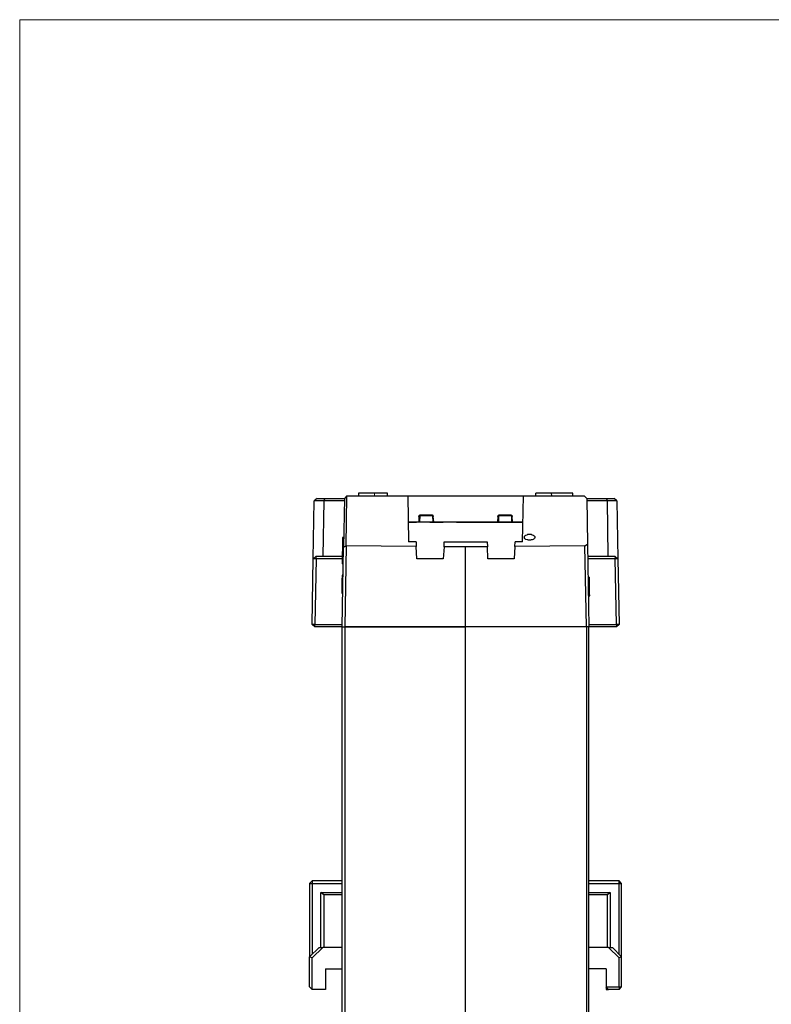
# Model space of a CAD drawing. Header units: millimetres. Extents: x 0 to 210, y 0 to 297.
# Tile 8 of 22: x 0 to 72, y 203 to 297. Entities that reach past the tile are written whole.
import ezdxf

# ---------------------------------------------------------------- set-up
doc = ezdxf.new("R2010")
doc.units = ezdxf.units.MM
doc.header["$MEASUREMENT"] = 0
for name, pattern in [('AI-Linetype-287', [12.7, 6.35, -1.27, 1.27, -1.27, 1.27, -1.27]), ('AI-Linetype-288', [12.7, 6.35, -1.27, 1.27, -1.27, 1.27, -1.27]), ('AI-Linetype-289', [12.7, 6.35, -1.27, 1.27, -1.27, 1.27, -1.27]), ('AI-Linetype-290', [12.7, 6.35, -1.27, 1.27, -1.27, 1.27, -1.27]), ('AI-Linetype-291', [12.7, 6.35, -1.27, 1.27, -1.27, 1.27, -1.27]), ('AI-Linetype-292', [12.7, 6.35, -1.27, 1.27, -1.27, 1.27, -1.27]), ('AI-Linetype-293', [12.7, 6.35, -1.27, 1.27, -1.27, 1.27, -1.27]), ('AI-Linetype-294', [12.7, 6.35, -1.27, 1.27, -1.27, 1.27, -1.27]), ('AI-Linetype-295', [12.7, 6.35, -1.27, 1.27, -1.27, 1.27, -1.27]), ('AI-Linetype-296', [12.7, 6.35, -1.27, 1.27, -1.27, 1.27, -1.27]), ('AI-Linetype-297', [12.7, 6.35, -1.27, 1.27, -1.27, 1.27, -1.27]), ('AI-Linetype-298', [12.7, 6.35, -1.27, 1.27, -1.27, 1.27, -1.27]), ('AI-Linetype-299', [12.7, 6.35, -1.27, 1.27, -1.27, 1.27, -1.27]), ('AI-Linetype-300', [12.7, 6.35, -1.27, 1.27, -1.27, 1.27, -1.27]), ('AI-Linetype-301', [12.7, 6.35, -1.27, 1.27, -1.27, 1.27, -1.27]), ('AI-Linetype-302', [12.7, 6.35, -1.27, 1.27, -1.27, 1.27, -1.27]), ('AI-Linetype-303', [12.7, 6.35, -1.27, 1.27, -1.27, 1.27, -1.27]), ('AI-Linetype-304', [12.7, 6.35, -1.27, 1.27, -1.27, 1.27, -1.27])]:
    doc.linetypes.add(name, pattern=pattern)
doc.layers.add('Capa 1', color=7, linetype='Continuous', lineweight=0)

# ---------------------------------------------------------------- blocks, each defined once
blk = doc.blocks.new('Block_0')
at = {"layer": 'Capa 1', "color": 8, "linetype": 'AI-Linetype-304', "lineweight": 18, "true_color": 0x808080}
blk.add_line((33.752, 251.705), (33.752, 251.955), dxfattribs=at)
at = {"layer": 'Capa 1', "color": 8, "linetype": 'AI-Linetype-296', "lineweight": 18, "true_color": 0x808080}
blk.add_line((38.086, 249.23), (38.106, 249.792), dxfattribs=at)
at = {"layer": 'Capa 1', "color": 8, "linetype": 'AI-Linetype-297', "lineweight": 18, "true_color": 0x808080}
blk.add_line((39.294, 249.793), (38.106, 249.793), dxfattribs=at)
at = {"layer": 'Capa 1', "color": 8, "linetype": 'AI-Linetype-295', "lineweight": 18, "true_color": 0x808080}
blk.add_line((39.313, 249.23), (39.294, 249.792), dxfattribs=at)
at = {"layer": 'Capa 1', "color": 8, "linetype": 'AI-Linetype-290', "lineweight": 18, "true_color": 0x808080}
blk.add_line((45.591, 249.23), (45.611, 249.792), dxfattribs=at)
at = {"layer": 'Capa 1', "color": 8, "linetype": 'AI-Linetype-293', "lineweight": 18, "true_color": 0x808080}
blk.add_line((46.798, 249.793), (45.611, 249.793), dxfattribs=at)
at = {"layer": 'Capa 1', "color": 8, "linetype": 'AI-Linetype-292', "lineweight": 18, "true_color": 0x808080}
blk.add_line((46.798, 249.793), (46.818, 249.23), dxfattribs=at)
at = {"layer": 'Capa 1', "color": 8, "linetype": 'AI-Linetype-289', "lineweight": 18, "true_color": 0x808080}
blk.add_line((47.908, 249.134), (36.996, 249.134), dxfattribs=at)
at = {"layer": 'Capa 1', "color": 8, "linetype": 'AI-Linetype-288', "lineweight": 18, "true_color": 0x808080}
blk.add_line((30.664, 242.763), (30.764, 242.761), dxfattribs=at)
at = {"layer": 'Capa 1', "color": 8, "linetype": 'AI-Linetype-287', "lineweight": 18, "true_color": 0x808080}
blk.add_line((54.236, 242.997), (54.136, 242.995), dxfattribs=at)
at = {"layer": 'Capa 1'}
blk.add_lwpolyline([(0, 297), (210, 297), (210, 0), (0, 0)], close=True, dxfattribs=at)
at = {"layer": 'Capa 1', "color": 8, "linetype": 'AI-Linetype-299', "lineweight": 18, "true_color": 0x808080}
blk.add_lwpolyline([(38.106, 249.793), (38.087, 249.792), (38.068, 249.79), (38.051, 249.786), (38.036, 249.78), (38.024, 249.773), (38.014, 249.765), (38.008, 249.756), (38.006, 249.746)], dxfattribs=at)
at = {"layer": 'Capa 1', "color": 8, "linetype": 'AI-Linetype-301', "lineweight": 18, "true_color": 0x808080}
blk.add_lwpolyline([(38.106, 249.793), (38.106, 249.818), (38.106, 249.838), (38.106, 249.851), (38.106, 249.855)], dxfattribs=at)
at = {"layer": 'Capa 1', "color": 8, "linetype": 'AI-Linetype-300', "lineweight": 18, "true_color": 0x808080}
blk.add_lwpolyline([(39.294, 249.793), (39.294, 249.818), (39.293, 249.838), (39.293, 249.851), (39.293, 249.855)], dxfattribs=at)
at = {"layer": 'Capa 1', "color": 8, "linetype": 'AI-Linetype-298', "lineweight": 18, "true_color": 0x808080}
blk.add_lwpolyline([(39.394, 249.746), (39.392, 249.756), (39.386, 249.765), (39.376, 249.773), (39.364, 249.78), (39.349, 249.786), (39.332, 249.79), (39.313, 249.792), (39.294, 249.793)], dxfattribs=at)
at = {"layer": 'Capa 1', "color": 8, "linetype": 'AI-Linetype-291', "lineweight": 18, "true_color": 0x808080}
blk.add_lwpolyline([(45.611, 249.793), (45.591, 249.792), (45.573, 249.79), (45.556, 249.786), (45.541, 249.78), (45.528, 249.773), (45.519, 249.765), (45.513, 249.756), (45.511, 249.746)], dxfattribs=at)
at = {"layer": 'Capa 1', "color": 8, "linetype": 'AI-Linetype-303', "lineweight": 18, "true_color": 0x808080}
blk.add_lwpolyline([(45.611, 249.855), (45.611, 249.851), (45.611, 249.838), (45.611, 249.818), (45.611, 249.793)], dxfattribs=at)
at = {"layer": 'Capa 1', "color": 8, "linetype": 'AI-Linetype-302', "lineweight": 18, "true_color": 0x808080}
blk.add_lwpolyline([(46.798, 249.855), (46.798, 249.851), (46.798, 249.838), (46.798, 249.818), (46.798, 249.793)], dxfattribs=at)
at = {"layer": 'Capa 1', "color": 8, "linetype": 'AI-Linetype-294', "lineweight": 18, "true_color": 0x808080}
blk.add_lwpolyline([(46.898, 249.746), (46.896, 249.756), (46.89, 249.765), (46.881, 249.773), (46.868, 249.78), (46.854, 249.786), (46.836, 249.79), (46.818, 249.792), (46.799, 249.793)], dxfattribs=at)
at = {"layer": 'Capa 1', "color": 18, "lineweight": 25, "true_color": 0x000000}
for points in [[(27.931, 245.691), (27.931, 245.691), (28.037, 251.195), (28.037, 251.195)], [(28.319, 251.442), (28.319, 251.442), (28.037, 251.195), (28.037, 251.195)], [(28.954, 251.195), (28.954, 251.195), (28.037, 251.195), (28.037, 251.195)], [(28.037, 251.195), (28.037, 251.195), (28.037, 251.195), (28.037, 251.195)], [(28.319, 251.442), (28.319, 251.442), (29.06, 251.442), (29.06, 251.442)], [(28.954, 251.195), (28.954, 251.195), (28.849, 245.938), (28.849, 245.938)], [(28.954, 251.195), (28.954, 251.195), (29.06, 251.442), (29.06, 251.442)], [(30.895, 251.195), (30.895, 251.195), (28.954, 251.195), (28.954, 251.195)], [(28.954, 251.195), (28.954, 251.195), (28.954, 251.195), (28.954, 251.195)], [(29.06, 251.442), (29.06, 251.442), (30.895, 251.442), (30.895, 251.442)], [(30.895, 251.442), (30.895, 251.442), (30.824, 246.785), (30.824, 246.785)], [(31.142, 251.689), (31.142, 251.689), (30.895, 251.442), (30.895, 251.442)], [(31.071, 246.926), (31.071, 246.926), (31.142, 251.689), (31.142, 251.689)], [(31.142, 251.689), (31.142, 251.689), (31.142, 251.689), (31.142, 251.689)], [(31.142, 251.689), (31.142, 251.689), (36.927, 251.689), (36.927, 251.689)], [(32.235, 251.935), (32.235, 251.935), (32.235, 251.689), (32.235, 251.689)], [(34.987, 251.935), (34.987, 251.935), (33.752, 251.935), (33.752, 251.935)], [(34.987, 251.689), (34.987, 251.689), (34.987, 251.935), (34.987, 251.935)], [(36.927, 251.689), (36.927, 251.689), (36.998, 247.314), (36.998, 247.314)], [(36.927, 251.689), (36.927, 251.689), (47.934, 251.689), (47.934, 251.689)], [(47.863, 247.314), (47.863, 247.314), (47.934, 251.689), (47.934, 251.689)], [(47.934, 251.689), (47.934, 251.689), (53.719, 251.689), (53.719, 251.689)], [(49.133, 251.689), (49.133, 251.689), (49.133, 251.935), (49.133, 251.935)], [(50.615, 251.935), (50.615, 251.935), (49.133, 251.935), (49.133, 251.935)], [(50.65, 251.689), (50.65, 251.689), (50.615, 251.935), (50.615, 251.935)], [(52.626, 251.935), (52.626, 251.935), (50.615, 251.935), (50.615, 251.935)], [(52.626, 251.689), (52.626, 251.689), (52.626, 251.935), (52.626, 251.935)], [(53.966, 251.442), (53.966, 251.442), (53.719, 251.689), (53.719, 251.689)], [(53.966, 251.442), (53.966, 251.442), (54.037, 247.067), (54.037, 247.067)], [(53.966, 251.442), (53.966, 251.442), (55.801, 251.442), (55.801, 251.442)], [(55.942, 251.195), (55.942, 251.195), (53.966, 251.195), (53.966, 251.195)], [(55.801, 251.442), (55.801, 251.442), (55.942, 251.195), (55.942, 251.195)], [(55.801, 251.442), (55.801, 251.442), (56.577, 251.442), (56.577, 251.442)], [(56.012, 245.938), (56.012, 245.938), (55.942, 251.195), (55.942, 251.195)], [(55.942, 251.195), (55.942, 251.195), (55.942, 251.195), (55.942, 251.195)], [(56.824, 251.195), (56.824, 251.195), (55.942, 251.195), (55.942, 251.195)], [(56.824, 251.195), (56.824, 251.195), (56.577, 251.442), (56.577, 251.442)], [(56.824, 251.195), (56.824, 251.195), (56.93, 245.691), (56.93, 245.691)], [(56.824, 251.195), (56.824, 251.195), (56.824, 251.195), (56.824, 251.195)], [(37.986, 249.713), (37.986, 249.713), (37.986, 249.219), (37.986, 249.219)], [(39.291, 249.854), (39.291, 249.854), (38.091, 249.854), (38.091, 249.854)], [(39.397, 249.219), (39.397, 249.219), (39.361, 249.713), (39.361, 249.713)], [(45.5, 249.713), (45.5, 249.713), (45.464, 249.219), (45.464, 249.219)], [(46.77, 249.854), (46.77, 249.854), (45.606, 249.854), (45.606, 249.854)], [(46.911, 249.219), (46.911, 249.219), (46.876, 249.713), (46.876, 249.713)], [(36.963, 249.219), (36.963, 249.219), (47.899, 249.219), (47.899, 249.219)], [(30.718, 247.596), (30.718, 247.596), (30.683, 245.197), (30.683, 245.197)], [(30.824, 247.702), (30.824, 247.702), (30.718, 247.702), (30.718, 247.702)], [(30.824, 247.596), (30.824, 247.596), (30.718, 247.596), (30.718, 247.596)], [(30.683, 239.2), (30.683, 239.2), (30.824, 246.785), (30.824, 246.785)], [(30.824, 246.785), (30.824, 246.785), (31.071, 246.926), (31.071, 246.926)], [(31.071, 246.926), (31.071, 246.926), (30.93, 239.2), (30.93, 239.2)], [(37.739, 246.855), (37.739, 246.855), (31.071, 246.926), (31.071, 246.926)], [(31.071, 246.926), (31.071, 246.926), (31.071, 246.926), (31.071, 246.926)], [(37.739, 247.314), (37.739, 247.314), (36.998, 247.314), (36.998, 247.314)], [(37.739, 247.314), (37.739, 247.314), (37.739, 246.855), (37.739, 246.855)], [(37.809, 245.691), (37.809, 245.691), (37.739, 246.855), (37.739, 246.855)], [(40.384, 246.82), (40.384, 246.82), (40.314, 245.691), (40.314, 245.691)], [(40.384, 246.82), (40.384, 246.82), (40.384, 247.314), (40.384, 247.314)], [(40.384, 247.314), (40.384, 247.314), (44.477, 247.314), (44.477, 247.314)], [(42.431, 246.82), (42.431, 246.82), (40.384, 246.82), (40.384, 246.82)], [(42.431, 239.2), (42.431, 239.2), (42.431, 246.82), (42.431, 246.82)], [(44.512, 246.82), (44.512, 246.82), (42.431, 246.82), (42.431, 246.82)], [(44.477, 247.314), (44.477, 247.314), (44.512, 246.82), (44.512, 246.82)], [(44.547, 245.691), (44.547, 245.691), (44.512, 246.82), (44.512, 246.82)], [(47.123, 246.855), (47.123, 246.855), (47.052, 245.691), (47.052, 245.691)], [(47.123, 246.855), (47.123, 246.855), (47.158, 247.314), (47.158, 247.314)], [(53.79, 246.926), (53.79, 246.926), (47.123, 246.855), (47.123, 246.855)], [(47.863, 247.314), (47.863, 247.314), (47.158, 247.314), (47.158, 247.314)], [(53.79, 246.926), (53.79, 246.926), (54.037, 247.067), (54.037, 247.067)], [(53.931, 239.2), (53.931, 239.2), (53.79, 246.926), (53.79, 246.926)], [(54.037, 247.067), (54.037, 247.067), (54.178, 239.2), (54.178, 239.2)], [(27.826, 239.447), (27.826, 239.447), (27.931, 245.691), (27.931, 245.691)], [(28.214, 245.938), (28.214, 245.938), (27.931, 245.691), (27.931, 245.691)], [(28.214, 245.691), (28.214, 245.691), (27.931, 245.691), (27.931, 245.691)], [(28.214, 245.691), (28.214, 245.691), (28.073, 239.447), (28.073, 239.447)], [(28.214, 245.691), (28.214, 245.691), (28.214, 245.938), (28.214, 245.938)], [(28.214, 245.938), (28.214, 245.938), (30.718, 245.938), (30.718, 245.938)], [(30.683, 245.691), (30.683, 245.691), (28.214, 245.691), (28.214, 245.691)], [(40.314, 245.691), (40.314, 245.691), (37.809, 245.691), (37.809, 245.691)], [(47.052, 245.691), (47.052, 245.691), (44.547, 245.691), (44.547, 245.691)], [(54.072, 245.938), (54.072, 245.938), (56.648, 245.938), (56.648, 245.938)], [(56.683, 245.691), (56.683, 245.691), (54.072, 245.691), (54.072, 245.691)], [(56.648, 245.938), (56.648, 245.938), (56.683, 245.691), (56.683, 245.691)], [(56.93, 245.691), (56.93, 245.691), (56.648, 245.938), (56.648, 245.938)], [(56.93, 245.691), (56.93, 245.691), (56.683, 245.691), (56.683, 245.691)], [(56.789, 239.447), (56.789, 239.447), (56.683, 245.691), (56.683, 245.691)], [(56.93, 245.691), (56.93, 245.691), (57.036, 239.447), (57.036, 239.447)], [(30.789, 245.197), (30.789, 245.197), (30.683, 245.197), (30.683, 245.197)], [(30.754, 244.104), (30.754, 244.104), (30.683, 244.139), (30.683, 244.139)], [(30.754, 244.104), (30.754, 244.104), (30.683, 244.104), (30.683, 244.104)], [(54.108, 243.927), (54.108, 243.927), (54.213, 243.927), (54.213, 243.927)], [(30.754, 243.61), (30.754, 243.61), (30.648, 243.61), (30.648, 243.61)], [(30.648, 242.869), (30.648, 242.869), (30.648, 242.799), (30.648, 242.799)], [(30.648, 242.728), (30.648, 242.728), (30.648, 242.587), (30.648, 242.587)], [(54.108, 243.469), (54.108, 243.469), (54.213, 243.469), (54.213, 243.469)], [(30.754, 242.587), (30.754, 242.587), (30.648, 242.587), (30.648, 242.587)], [(30.648, 242.587), (30.648, 242.587), (30.648, 242.41), (30.648, 242.41)], [(30.754, 242.587), (30.754, 242.587), (30.648, 242.587), (30.648, 242.587)], [(30.648, 242.587), (30.648, 242.587), (30.648, 242.587), (30.648, 242.587)], [(30.754, 242.41), (30.754, 242.41), (30.648, 242.41), (30.648, 242.41)], [(30.754, 242.375), (30.754, 242.375), (30.648, 242.375), (30.648, 242.375)], [(54.108, 242.657), (54.108, 242.657), (54.213, 242.657), (54.213, 242.657)], [(54.143, 242.516), (54.143, 242.516), (54.213, 242.516), (54.213, 242.516)], [(54.143, 242.269), (54.143, 242.269), (54.213, 242.269), (54.213, 242.269)], [(54.143, 242.164), (54.143, 242.164), (54.249, 242.164), (54.249, 242.164)], [(54.213, 242.552), (54.213, 242.552), (54.213, 242.587), (54.213, 242.587)], [(54.213, 242.269), (54.213, 242.269), (54.213, 242.516), (54.213, 242.516)], [(54.249, 242.234), (54.249, 242.234), (54.213, 242.269), (54.213, 242.269)], [(28.073, 239.447), (28.073, 239.447), (27.826, 239.447), (27.826, 239.447)], [(28.073, 239.2), (28.073, 239.2), (27.826, 239.447), (27.826, 239.447)], [(28.073, 239.447), (28.073, 239.447), (30.683, 239.447), (30.683, 239.447)], [(28.073, 239.2), (28.073, 239.2), (28.073, 239.447), (28.073, 239.447)], [(30.683, 239.2), (30.683, 239.2), (28.073, 239.2), (28.073, 239.2)], [(30.683, 239.2), (30.683, 239.2), (30.93, 239.2), (30.93, 239.2)], [(30.683, 163.212), (30.683, 163.212), (30.683, 239.2), (30.683, 239.2)], [(30.683, 239.2), (30.683, 239.2), (30.93, 239.2), (30.93, 239.2)], [(42.431, 239.2), (42.431, 239.2), (30.93, 239.2), (30.93, 239.2)], [(30.93, 239.2), (30.93, 239.2), (30.93, 163.494), (30.93, 163.494)], [(30.93, 239.2), (30.93, 239.2), (42.431, 239.2), (42.431, 239.2)], [(42.431, 168.257), (42.431, 168.257), (42.431, 239.2), (42.431, 239.2)], [(53.931, 239.2), (53.931, 239.2), (42.431, 239.2), (42.431, 239.2)], [(42.431, 239.2), (42.431, 239.2), (42.431, 239.2), (42.431, 239.2)], [(53.931, 239.2), (53.931, 239.2), (53.931, 163.494), (53.931, 163.494)], [(54.178, 239.2), (54.178, 239.2), (53.931, 239.2), (53.931, 239.2)], [(54.178, 239.447), (54.178, 239.447), (56.789, 239.447), (56.789, 239.447)], [(54.178, 163.212), (54.178, 163.212), (54.178, 239.2), (54.178, 239.2)], [(56.789, 239.2), (56.789, 239.2), (54.178, 239.2), (54.178, 239.2)], [(57.036, 239.447), (57.036, 239.447), (56.789, 239.2), (56.789, 239.2)], [(56.789, 239.447), (56.789, 239.447), (56.789, 239.2), (56.789, 239.2)], [(57.036, 239.447), (57.036, 239.447), (56.789, 239.447), (56.789, 239.447)], [(27.826, 215.035), (27.826, 215.035), (27.579, 214.788), (27.579, 214.788)], [(27.579, 214.788), (27.579, 214.788), (27.826, 214.788), (27.826, 214.788)], [(27.579, 214.788), (27.579, 214.788), (27.579, 207.803), (27.579, 207.803)], [(27.826, 215.035), (27.826, 215.035), (27.826, 214.788), (27.826, 214.788)], [(30.683, 215.035), (30.683, 215.035), (27.826, 215.035), (27.826, 215.035)], [(27.826, 214.788), (27.826, 214.788), (27.826, 208.05), (27.826, 208.05)], [(27.826, 214.788), (27.826, 214.788), (30.683, 214.788), (30.683, 214.788)], [(57.036, 215.035), (57.036, 215.035), (54.178, 215.035), (54.178, 215.035)], [(54.178, 214.788), (54.178, 214.788), (57.036, 214.788), (57.036, 214.788)], [(57.283, 214.788), (57.283, 214.788), (57.036, 215.035), (57.036, 215.035)], [(57.036, 214.788), (57.036, 214.788), (57.036, 215.035), (57.036, 215.035)], [(57.036, 208.05), (57.036, 208.05), (57.036, 214.788), (57.036, 214.788)], [(57.036, 214.788), (57.036, 214.788), (57.283, 214.788), (57.283, 214.788)], [(57.283, 207.803), (57.283, 207.803), (57.283, 214.788), (57.283, 214.788)], [(28.672, 213.941), (28.672, 213.941), (30.683, 213.941), (30.683, 213.941)], [(28.672, 208.685), (28.672, 208.685), (28.672, 213.941), (28.672, 213.941)], [(28.954, 213.694), (28.954, 213.694), (28.672, 213.941), (28.672, 213.941)], [(28.954, 213.694), (28.954, 213.694), (28.954, 208.685), (28.954, 208.685)], [(30.683, 213.694), (30.683, 213.694), (28.954, 213.694), (28.954, 213.694)], [(54.178, 213.941), (54.178, 213.941), (56.189, 213.941), (56.189, 213.941)], [(55.942, 213.694), (55.942, 213.694), (54.178, 213.694), (54.178, 213.694)], [(56.189, 213.941), (56.189, 213.941), (55.942, 213.694), (55.942, 213.694)], [(55.942, 208.685), (55.942, 208.685), (55.942, 213.694), (55.942, 213.694)], [(56.189, 213.941), (56.189, 213.941), (56.189, 208.685), (56.189, 208.685)], [(28.496, 208.685), (28.496, 208.685), (27.579, 207.803), (27.579, 207.803)], [(27.826, 207.697), (27.826, 207.697), (28.849, 208.685), (28.849, 208.685)], [(28.496, 208.685), (28.496, 208.685), (28.849, 208.685), (28.849, 208.685)], [(30.683, 208.685), (30.683, 208.685), (28.849, 208.685), (28.849, 208.685)], [(56.048, 208.685), (56.048, 208.685), (54.178, 208.685), (54.178, 208.685)], [(57.036, 207.697), (57.036, 207.697), (56.048, 208.685), (56.048, 208.685)], [(56.048, 208.685), (56.048, 208.685), (56.401, 208.685), (56.401, 208.685)], [(56.401, 208.685), (56.401, 208.685), (57.283, 207.803), (57.283, 207.803)], [(27.579, 204.945), (27.579, 204.945), (27.579, 207.803), (27.579, 207.803)], [(27.826, 207.697), (27.826, 207.697), (27.579, 207.803), (27.579, 207.803)], [(27.826, 204.699), (27.826, 204.699), (27.826, 207.697), (27.826, 207.697)], [(57.283, 207.803), (57.283, 207.803), (57.036, 207.697), (57.036, 207.697)], [(57.036, 204.945), (57.036, 204.945), (57.036, 207.697), (57.036, 207.697)], [(57.283, 204.945), (57.283, 204.945), (57.283, 207.803), (57.283, 207.803)], [(29.096, 206.674), (29.096, 206.674), (30.683, 206.674), (30.683, 206.674)], [(29.096, 206.674), (29.096, 206.674), (29.096, 204.699), (29.096, 204.699)], [(55.801, 206.674), (55.801, 206.674), (54.178, 206.674), (54.178, 206.674)], [(55.801, 206.674), (55.801, 206.674), (55.801, 204.945), (55.801, 204.945)], [(27.826, 204.699), (27.826, 204.699), (27.579, 204.945), (27.579, 204.945)], [(29.096, 204.699), (29.096, 204.699), (27.826, 204.699), (27.826, 204.699)], [(55.801, 204.945), (55.801, 204.945), (57.036, 204.945), (57.036, 204.945)], [(56.048, 204.699), (56.048, 204.699), (55.801, 204.945), (55.801, 204.945)], [(55.801, 204.945), (55.801, 204.945), (55.801, 204.699), (55.801, 204.699)], [(55.801, 204.699), (55.801, 204.699), (56.048, 204.699), (56.048, 204.699)], [(57.036, 204.699), (57.036, 204.699), (56.048, 204.699), (56.048, 204.699)], [(57.036, 204.945), (57.036, 204.945), (57.283, 204.945), (57.283, 204.945)], [(57.036, 204.699), (57.036, 204.699), (57.283, 204.945), (57.283, 204.945)], [(57.036, 204.945), (57.036, 204.945), (57.036, 204.699), (57.036, 204.699)]]:
    blk.add_open_spline(points, degree=3, dxfattribs=at)
for points, knots in [([(33.752, 251.935), (33.752, 251.935), (33.435, 251.935), (33.435, 251.935), (33.435, 251.935), (33.153, 251.935), (33.153, 251.935), (33.153, 251.935), (32.906, 251.935), (32.906, 251.935), (32.906, 251.935), (32.694, 251.935), (32.694, 251.935), (32.694, 251.935), (32.482, 251.935), (32.482, 251.935), (32.482, 251.935), (32.376, 251.935), (32.376, 251.935), (32.376, 251.935), (32.271, 251.935), (32.271, 251.935), (32.271, 251.935), (32.235, 251.935), (32.235, 251.935)], [0, 0, 0, 0, 1, 1, 1, 2, 2, 2, 3, 3, 3, 4, 4, 4, 5, 5, 5, 6, 6, 6, 7, 7, 7, 8, 8, 8, 8]), ([(38.091, 249.854), (38.091, 249.854), (38.056, 249.819), (38.056, 249.819), (38.056, 249.819), (38.021, 249.819), (38.021, 249.819), (38.021, 249.819), (37.986, 249.784), (37.986, 249.784), (37.986, 249.784), (37.986, 249.748), (37.986, 249.748)], [0, 0, 0, 0, 1, 1, 1, 2, 2, 2, 3, 3, 3, 4, 4, 4, 4]), ([(37.986, 249.713), (37.986, 249.713), (37.986, 249.748), (37.986, 249.748), (37.986, 249.748), (37.986, 249.713), (37.986, 249.713)], [0, 0, 0, 0, 1, 1, 1, 2, 2, 2, 2]), ([(39.361, 249.748), (39.361, 249.748), (39.361, 249.784), (39.361, 249.784), (39.361, 249.784), (39.361, 249.819), (39.361, 249.819), (39.361, 249.819), (39.326, 249.819), (39.326, 249.819), (39.326, 249.819), (39.291, 249.854), (39.291, 249.854)], [0, 0, 0, 0, 1, 1, 1, 2, 2, 2, 3, 3, 3, 4, 4, 4, 4]), ([(39.361, 249.713), (39.361, 249.713), (39.361, 249.748), (39.361, 249.748), (39.361, 249.748), (39.361, 249.713), (39.361, 249.713)], [0, 0, 0, 0, 1, 1, 1, 2, 2, 2, 2]), ([(45.606, 249.854), (45.606, 249.854), (45.57, 249.819), (45.57, 249.819), (45.57, 249.819), (45.535, 249.819), (45.535, 249.819), (45.535, 249.819), (45.5, 249.784), (45.5, 249.784), (45.5, 249.784), (45.5, 249.748), (45.5, 249.748)], [0, 0, 0, 0, 1, 1, 1, 2, 2, 2, 3, 3, 3, 4, 4, 4, 4]), ([(45.5, 249.713), (45.5, 249.713), (45.5, 249.748), (45.5, 249.748), (45.5, 249.748), (45.5, 249.713), (45.5, 249.713)], [0, 0, 0, 0, 1, 1, 1, 2, 2, 2, 2]), ([(46.876, 249.748), (46.876, 249.748), (46.876, 249.784), (46.876, 249.784), (46.876, 249.784), (46.84, 249.819), (46.84, 249.819), (46.84, 249.819), (46.805, 249.819), (46.805, 249.819), (46.805, 249.819), (46.77, 249.854), (46.77, 249.854)], [0, 0, 0, 0, 1, 1, 1, 2, 2, 2, 3, 3, 3, 4, 4, 4, 4]), ([(46.876, 249.713), (46.876, 249.713), (46.876, 249.748), (46.876, 249.748), (46.876, 249.748), (46.876, 249.713), (46.876, 249.713)], [0, 0, 0, 0, 1, 1, 1, 2, 2, 2, 2]), ([(30.718, 247.702), (30.718, 247.702), (30.718, 247.702), (30.718, 247.702), (30.718, 247.702), (30.718, 247.667), (30.718, 247.667), (30.718, 247.667), (30.718, 247.632), (30.718, 247.632)], [0, 0, 0, 0, 1, 1, 1, 2, 2, 2, 3, 3, 3, 3]), ([(48.534, 247.455), (48.534, 247.455), (48.604, 247.455), (48.604, 247.455), (48.604, 247.455), (48.675, 247.49), (48.675, 247.49), (48.675, 247.49), (48.781, 247.49), (48.781, 247.49), (48.781, 247.49), (48.851, 247.526), (48.851, 247.526), (48.851, 247.526), (48.886, 247.561), (48.886, 247.561), (48.886, 247.561), (48.957, 247.596), (48.957, 247.596), (48.957, 247.596), (48.992, 247.632), (48.992, 247.632), (48.992, 247.632), (49.027, 247.702), (49.027, 247.702), (49.027, 247.702), (49.027, 247.737), (49.027, 247.737), (49.027, 247.737), (49.027, 247.808), (49.027, 247.808), (49.027, 247.808), (48.992, 247.843), (48.992, 247.843), (48.992, 247.843), (48.957, 247.879), (48.957, 247.879), (48.957, 247.879), (48.886, 247.914), (48.886, 247.914), (48.886, 247.914), (48.851, 247.949), (48.851, 247.949), (48.851, 247.949), (48.781, 247.984), (48.781, 247.984), (48.781, 247.984), (48.675, 248.02), (48.675, 248.02), (48.675, 248.02), (48.604, 248.02), (48.604, 248.02), (48.604, 248.02), (48.534, 248.02), (48.534, 248.02), (48.534, 248.02), (48.428, 248.02), (48.428, 248.02), (48.428, 248.02), (48.357, 248.02), (48.357, 248.02), (48.357, 248.02), (48.287, 247.984), (48.287, 247.984), (48.287, 247.984), (48.181, 247.949), (48.181, 247.949), (48.181, 247.949), (48.146, 247.914), (48.146, 247.914), (48.146, 247.914), (48.075, 247.879), (48.075, 247.879), (48.075, 247.879), (48.04, 247.843), (48.04, 247.843), (48.04, 247.843), (48.04, 247.808), (48.04, 247.808), (48.04, 247.808), (48.004, 247.737), (48.004, 247.737), (48.004, 247.737), (48.04, 247.702), (48.04, 247.702), (48.04, 247.702), (48.04, 247.632), (48.04, 247.632), (48.04, 247.632), (48.075, 247.596), (48.075, 247.596), (48.075, 247.596), (48.146, 247.561), (48.146, 247.561), (48.146, 247.561), (48.181, 247.526), (48.181, 247.526), (48.181, 247.526), (48.287, 247.49), (48.287, 247.49), (48.287, 247.49), (48.357, 247.49), (48.357, 247.49), (48.357, 247.49), (48.428, 247.455), (48.428, 247.455), (48.428, 247.455), (48.534, 247.455), (48.534, 247.455)], [0, 0, 0, 0, 1, 1, 1, 2, 2, 2, 3, 3, 3, 4, 4, 4, 5, 5, 5, 6, 6, 6, 7, 7, 7, 8, 8, 8, 9, 9, 9, 10, 10, 10, 11, 11, 11, 12, 12, 12, 13, 13, 13, 14, 14, 14, 15, 15, 15, 16, 16, 16, 17, 17, 17, 18, 18, 18, 19, 19, 19, 20, 20, 20, 21, 21, 21, 22, 22, 22, 23, 23, 23, 24, 24, 24, 25, 25, 25, 26, 26, 26, 27, 27, 27, 28, 28, 28, 29, 29, 29, 30, 30, 30, 31, 31, 31, 32, 32, 32, 33, 33, 33, 34, 34, 34, 35, 35, 35, 36, 36, 36, 36]), ([(30.683, 244.104), (30.683, 244.104), (30.683, 244.069), (30.683, 244.069), (30.683, 244.069), (30.683, 243.998), (30.683, 243.998), (30.683, 243.998), (30.683, 243.927), (30.683, 243.927), (30.683, 243.927), (30.648, 243.786), (30.648, 243.786), (30.648, 243.786), (30.648, 243.61), (30.648, 243.61)], [0, 0, 0, 0, 1, 1, 1, 2, 2, 2, 3, 3, 3, 4, 4, 4, 5, 5, 5, 5]), ([(30.648, 243.68), (30.648, 243.68), (30.648, 243.61), (30.648, 243.61), (30.648, 243.61), (30.648, 243.539), (30.648, 243.539), (30.648, 243.539), (30.648, 243.469), (30.648, 243.469), (30.648, 243.469), (30.648, 243.398), (30.648, 243.398)], [0, 0, 0, 0, 1, 1, 1, 2, 2, 2, 3, 3, 3, 4, 4, 4, 4]), ([(54.213, 243.469), (54.213, 243.469), (54.213, 243.645), (54.213, 243.645), (54.213, 243.645), (54.213, 243.751), (54.213, 243.751), (54.213, 243.751), (54.213, 243.857), (54.213, 243.857), (54.213, 243.857), (54.213, 243.927), (54.213, 243.927)], [0, 0, 0, 0, 1, 1, 1, 2, 2, 2, 3, 3, 3, 4, 4, 4, 4]), ([(30.648, 243.61), (30.648, 243.61), (30.648, 243.434), (30.648, 243.434), (30.648, 243.434), (30.648, 243.151), (30.648, 243.151), (30.648, 243.151), (30.648, 242.94), (30.648, 242.94), (30.648, 242.94), (30.648, 242.728), (30.648, 242.728)], [0, 0, 0, 0, 1, 1, 1, 2, 2, 2, 3, 3, 3, 4, 4, 4, 4]), ([(54.213, 243.398), (54.213, 243.398), (54.213, 243.539), (54.213, 243.539), (54.213, 243.539), (54.213, 243.575), (54.213, 243.575)], [0, 0, 0, 0, 1, 1, 1, 2, 2, 2, 2]), ([(54.213, 242.975), (54.213, 242.975), (54.213, 243.081), (54.213, 243.081), (54.213, 243.081), (54.213, 243.187), (54.213, 243.187), (54.213, 243.187), (54.213, 243.328), (54.213, 243.328), (54.213, 243.328), (54.213, 243.469), (54.213, 243.469)], [0, 0, 0, 0, 1, 1, 1, 2, 2, 2, 3, 3, 3, 4, 4, 4, 4]), ([(54.213, 242.975), (54.213, 242.975), (54.213, 242.975), (54.213, 242.975), (54.213, 242.975), (54.213, 243.222), (54.213, 243.222), (54.213, 243.222), (54.213, 243.398), (54.213, 243.398)], [0, 0, 0, 0, 1, 1, 1, 2, 2, 2, 3, 3, 3, 3]), ([(54.213, 242.657), (54.213, 242.657), (54.213, 242.763), (54.213, 242.763), (54.213, 242.763), (54.213, 242.834), (54.213, 242.834), (54.213, 242.834), (54.213, 242.94), (54.213, 242.94), (54.213, 242.94), (54.213, 242.975), (54.213, 242.975)], [0, 0, 0, 0, 1, 1, 1, 2, 2, 2, 3, 3, 3, 4, 4, 4, 4]), ([(54.213, 242.516), (54.213, 242.516), (54.213, 242.587), (54.213, 242.587), (54.213, 242.587), (54.213, 242.657), (54.213, 242.657)], [0, 0, 0, 0, 1, 1, 1, 2, 2, 2, 2]), ([(54.249, 242.164), (54.249, 242.164), (54.249, 242.199), (54.249, 242.199), (54.249, 242.199), (54.213, 242.269), (54.213, 242.269)], [0, 0, 0, 0, 1, 1, 1, 2, 2, 2, 2])]:
    blk.add_open_spline(points, degree=3, knots=knots, dxfattribs=at)

msp = doc.modelspace()

# ---------------------------------------------------------------- block references
at = {"layer": 'Capa 1'}
msp.add_blockref('Block_0', (0, 0), dxfattribs=at)

doc.saveas('drawing.dxf')
